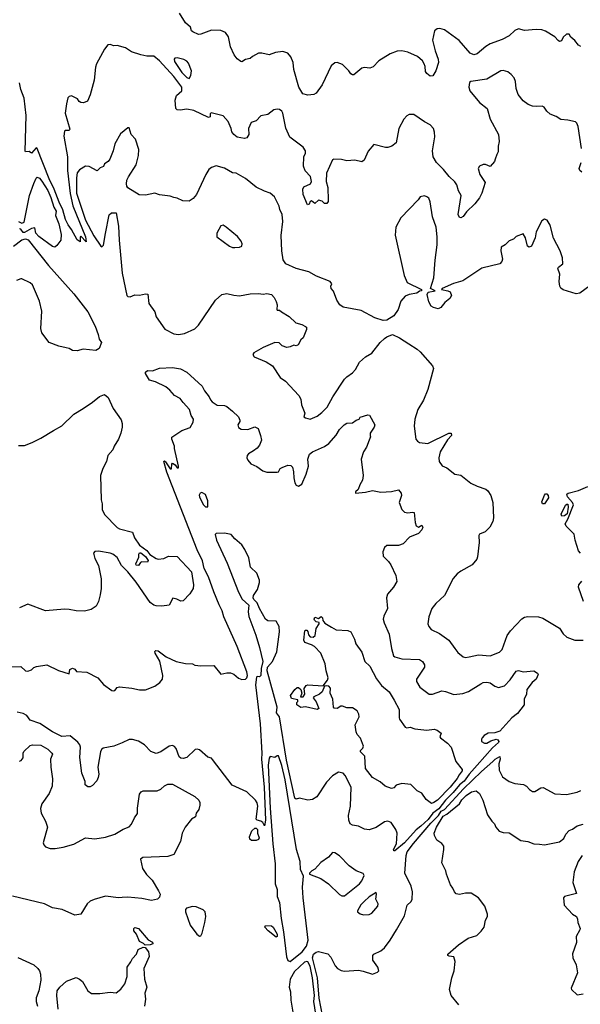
# Model space of a CAD drawing. Extents: x 2086813 to 2278017, y 548126 to 753336.
# Tile 19 of 256: x 2139575 to 2144341, y 602390 to 610760. Entities that reach past the tile are written whole.
import ezdxf

# ---------------------------------------------------------------- set-up
doc = ezdxf.new("R2010")
doc.units = 0

msp = doc.modelspace()

# ---------------------------------------------------------------- linework, layer by layer
at = {"layer": '0CON10XD'}
for points in [[(2144345, 610532.5), (2144325, 610542.5), (2144293.8, 610583.8), (2144261.2, 610611.2), (2144245, 610636.7), (2144222.3, 610637.7), (2144195, 610610), (2144179.7, 610580.3), (2144165, 610574.2), (2144151.3, 610581.3), (2144125, 610613.8), (2144045, 610663.3), (2144015, 610673.3), (2143965.9, 610675.9), (2143865, 610668), (2143815, 610681.2), (2143782.7, 610667.3), (2143735, 610621.2), (2143677.6, 610592.4), (2143575, 610554.3), (2143538.7, 610531.3), (2143465, 610468.6), (2143435, 610461.9), (2143404.1, 610474.1), (2143311.8, 610581.8), (2143185, 610674.3), (2143145.7, 610685.7), (2143125, 610681.9), (2143100.6, 610665), (2143083.1, 610585), (2143105.7, 610495), (2143132, 610425), (2143136, 610395), (2143113.3, 610325), (2143086.7, 610283.3), (2143065, 610280), (2143035, 610302.5), (2143025, 610320), (2143023, 610363), (2143014.5, 610384.5), (2142998.7, 610408.7), (2142955.5, 610445.5), (2142874.2, 610484.2), (2142825, 610494.3), (2142785, 610492.9), (2142725, 610470), (2142629.3, 610410.7), (2142580.7, 610359.3), (2142553, 610347), (2142505, 610352.5), (2142485, 610346.7), (2142415, 610291.2), (2142405, 610290), (2142390.5, 610300.5), (2142373.3, 610325), (2142318.3, 610378.3), (2142275, 610396), (2142255, 610393.8), (2142223, 610367), (2142146, 610205), (2142095.8, 610134.2), (2142075, 610123.3), (2142025, 610116.7), (2141980.7, 610130.7), (2141949.4, 610185), (2141905.8, 610335), (2141898.6, 610395), (2141879.2, 610445), (2141853.8, 610475), (2141811.7, 610488.3), (2141748.8, 610481.2), (2141695, 610462), (2141635, 610475.7), (2141605.8, 610474.2), (2141555, 610448), (2141535, 610430.8), (2141495, 610420), (2141465, 610400), (2141455, 610403.3), (2141425, 610426.2), (2141399.5, 610459.5), (2141367.7, 610527.7), (2141350.8, 610615), (2141325, 610650), (2141285, 610666.5), (2141205, 610670), (2141115, 610635.8), (2141095, 610634.2), (2141047.5, 610655), (2141036.7, 610665), (2141026.1, 610696.1), (2140983.6, 610733.6), (2140933.3, 610815)], [(2144350, 609665), (2144322.3, 609852.3), (2144311.2, 609881.2), (2144300.7, 609890.7), (2144234.1, 609905.9), (2144175, 609912), (2144136.5, 609936.5), (2144085, 609956.7), (2144055, 609983.3), (2144033.8, 610015), (2144015.5, 610025.5), (2143965, 610020.6), (2143935, 610024.3), (2143898.8, 610038.8), (2143855, 610068.8), (2143812.5, 610125), (2143794.2, 610175), (2143788.6, 610235), (2143778.6, 610265), (2143754, 610295), (2143725, 610315.7), (2143685, 610327.5), (2143665, 610325.8), (2143545, 610254.2), (2143410, 610235), (2143400, 610225), (2143393.3, 610185), (2143401.9, 610155), (2143484.6, 610054.6), (2143548, 610005), (2143574, 609915), (2143644.1, 609784.1), (2143650, 609725), (2143642, 609685), (2143643.3, 609636.7), (2143630, 609615), (2143617, 609573), (2143610, 609555), (2143575, 609512.5), (2143535, 609527.5), (2143515, 609527.5), (2143482.5, 609515), (2143473.3, 609495), (2143486.7, 609445), (2143533.3, 609375), (2143503.8, 609285), (2143483.8, 609245), (2143445, 609193.8), (2143372, 609125), (2143345, 609085.8), (2143326.1, 609076.1), (2143315, 609078), (2143301.4, 609105), (2143328, 609265), (2143306, 609306), (2143290.8, 609355), (2143275, 609382), (2143225, 609425.8), (2143177.1, 609485), (2143117.1, 609545), (2143088.6, 609595), (2143083.1, 609645), (2143103.1, 609765), (2143102.1, 609802.1), (2143092.5, 609835), (2143064.5, 609864.5), (2143015, 609891.4), (2142925, 609953.8), (2142885, 609953.3), (2142865, 609942.5), (2142840, 609915), (2142798, 609835), (2142776, 609714), (2142737.5, 609685), (2142705, 609673.8), (2142686.1, 609673.9), (2142585, 609697.5), (2142537, 609643), (2142502.5, 609565), (2142485, 609552.5), (2142423.6, 609566.4), (2142355, 609560), (2142310.7, 609570.7), (2142245, 609574), (2142233, 609567), (2142182.5, 609455), (2142179.4, 609385), (2142193.3, 609333.3), (2142198.8, 609225), (2142198.8, 609215), (2142185, 609196.7), (2142166.4, 609196.4), (2142147.1, 609217.1), (2142115, 609225.5), (2142085, 609196.2), (2142055, 609221.2), (2142043.8, 609215), (2142035, 609192.5), (2142022.5, 609185), (2141984.2, 609274.2), (2141982.3, 609317.7), (2141991.7, 609338.3), (2142047, 609363), (2142056.9, 609385), (2142048, 609428), (2142003.1, 609475), (2141988.8, 609515), (2141991.5, 609595), (2142004.3, 609625), (2142004.2, 609645), (2141983.8, 609675), (2141870.9, 609760.9), (2141838.5, 609838.5), (2141812, 609965), (2141805, 609982.5), (2141785, 609997.5), (2141765, 610000), (2141735, 609993.3), (2141685, 609953.3), (2141625, 609941.2), (2141585, 609901.2), (2141544.2, 609885.8), (2141521.4, 609835), (2141524, 609785), (2141505, 609756.2), (2141485, 609749.2), (2141425, 609762), (2141395, 609783.1), (2141379.5, 609805), (2141373.1, 609835), (2141346.7, 609895), (2141305, 609943.1), (2141202.7, 609967.3), (2141195, 609960), (2141195.6, 609934.4), (2141181.4, 609928.6), (2141055, 609988.9), (2140995, 609997.8), (2140938.5, 609991.5), (2140913.1, 609993.1), (2140903.6, 610003.6), (2140896.5, 610075), (2140909.4, 610115), (2140953.8, 610156.2), (2140953.3, 610185), (2140886.9, 610276.9), (2140765, 610411.1), (2140715, 610448.5), (2140655, 610449.7), (2140605, 610459.6), (2140527.1, 610487.1), (2140475, 610519.2), (2140405, 610538.8), (2140375, 610536.7), (2140345, 610547.5), (2140325, 610546.2), (2140295, 610510), (2140228.6, 610385), (2140219.4, 610355), (2140207.5, 610245), (2140175, 610120), (2140153, 610067), (2140118.3, 610051.7), (2140095, 610056.2), (2140080, 610065), (2140065.5, 610085.5), (2140015, 610111.4), (2139995, 610105.8), (2139984.5, 610095.5), (2139974.3, 610045.7), (2139960.6, 609965), (2140002.3, 609827.7), (2139995, 609818), (2139965, 609818.8), (2139957.5, 609812.5), (2139951.7, 609768.3), (2139983.1, 609593.1), (2139981.8, 609478.2), (2140003.4, 609283.4), (2140027.7, 609177.7), (2140135, 608912.5), (2140140, 608870), (2140095, 608920), (2140088.3, 608911.7), (2140088.3, 608871.7), (2140065, 608887.5), (2140015, 608977.5), (2139986.4, 609016.4), (2139965, 609062.5), (2139942.3, 609142.3), (2139910.3, 609209.7), (2139869.1, 609319.1), (2139825, 609407.5), (2139725, 609664), (2139715, 609671.2), (2139675, 609624), (2139655, 609638.8), (2139625, 609636.2), (2139622.6, 609642.6), (2139629.4, 609945), (2139613.5, 610093.5), (2139586.4, 610166.4), (2139575, 610222.5)], [(2141015, 610259.2), (2141029.4, 610285), (2141035.7, 610325), (2141010.9, 610390.9), (2140995, 610408), (2140970.9, 610420.9), (2140915, 610434.2), (2140895, 610432), (2140888, 610425), (2140892.3, 610405), (2140955, 610310), (2140995, 610267.5), (2141015, 610259.2)], [(2144495, 608551.2), (2144336.7, 608435), (2144305, 608428), (2144195, 608463.3), (2144176.1, 608476.1), (2144166.2, 608495), (2144161.4, 608535), (2144166.8, 608596.8), (2144150, 608645), (2144154.5, 608655.5), (2144193.3, 608685), (2144188.6, 608735), (2144170, 608795), (2144112.4, 608902.4), (2144085, 609012.5), (2144060, 609055), (2144035, 609063.3), (2144015, 609050), (2143965, 608957.5), (2143956.2, 608905), (2143926.2, 608835), (2143905, 608826.7), (2143892.5, 608835), (2143875.8, 608905.8), (2143855, 608940), (2143795, 608916.7), (2143772.5, 608895), (2143735, 608880), (2143703, 608847), (2143668.8, 608825), (2143666, 608795), (2143678.1, 608725), (2143674.3, 608705), (2143656, 608685), (2143505, 608646.2), (2143341.2, 608538.8), (2143261.7, 608518.3), (2143167.5, 608475), (2143160, 608465), (2143215, 608456), (2143233.3, 608445), (2143246.2, 608415), (2143231.7, 608388.3), (2143190, 608355), (2143155, 608312.5), (2143133, 608303), (2143093, 608313), (2143072.5, 608325), (2143052.7, 608362.7), (2143040, 608425), (2143047.5, 608442.5), (2143107.5, 608455), (2143067.5, 608475), (2143096.9, 608565), (2143105.6, 608715.6), (2143123.1, 608845), (2143124.1, 608914.1), (2143114.4, 608995), (2143085.5, 609085), (2143065, 609210), (2143052.3, 609242.3), (2143037.5, 609255), (2143015, 609261.4), (2142980, 609255), (2142962.5, 609227.5), (2142815.8, 609075), (2142772.9, 608995), (2142767, 608927), (2142843.9, 608583.9), (2142870, 608525), (2142990, 608465), (2142990, 608455), (2142975, 608452.5), (2142950, 608435), (2142885, 608424), (2142850.7, 608409.3), (2142815, 608367.5), (2142791.2, 608295), (2142755, 608243.3), (2142695.9, 608204.1), (2142665, 608201.2), (2142595, 608226.2), (2142477, 608287), (2142325, 608315.8), (2142296.8, 608336.8), (2142270, 608375), (2142242, 608452), (2142223.3, 608475), (2142220, 608495), (2142227.5, 608515), (2142213.3, 608535), (2142099.3, 608579.3), (2142032.5, 608615), (2141925, 608646), (2141836.7, 608685), (2141815, 608717.5), (2141803.9, 608793.9), (2141797.9, 608925), (2141810.9, 609045), (2141806.9, 609105), (2141786.9, 609145), (2141782, 609175), (2141740, 609255), (2141705, 609283.8), (2141656.7, 609303.3), (2141586.7, 609335), (2141495, 609410), (2141415, 609456.2), (2141385, 609459.2), (2141315, 609498.1), (2141245, 609517.1), (2141205.5, 609504.5), (2141184.5, 609485.5), (2141157.6, 609442.4), (2141077.6, 609272.4), (2141050.3, 609239.7), (2141015, 609218), (2140960.9, 609220.9), (2140915, 609243.6), (2140885, 609247.8), (2140855, 609260.6), (2140765, 609270.8), (2140725, 609284.3), (2140645, 609267.9), (2140591.8, 609271.8), (2140495, 609330.8), (2140485.8, 609345), (2140483.1, 609365), (2140485.8, 609395), (2140499.2, 609425), (2140565.8, 609525), (2140584.3, 609605), (2140586.9, 609655), (2140560, 609745), (2140523.3, 609785), (2140505, 609840), (2140495, 609840), (2140431.7, 609788.3), (2140384.2, 609705), (2140369.2, 609645), (2140342, 609575), (2140326.2, 609555), (2140295.8, 609534.2), (2140287.1, 609512.9), (2140259.5, 609500.5), (2140235, 609474.3), (2140165, 609510.8), (2140135, 609513.2), (2140085, 609482.8), (2140063.2, 609456.8), (2140057.2, 609415), (2140057.3, 609285), (2140135, 609054.2), (2140205, 608923.5), (2140265, 608835.6), (2140275, 608830), (2140287.6, 608842.4), (2140305, 608941.2), (2140335, 609100), (2140355, 609118.8), (2140395, 609117.5), (2140415.1, 609005), (2140419.9, 608885), (2140446.2, 608605), (2140485, 608414), (2140495.9, 608405.9), (2140515, 608404), (2140555, 608420), (2140595, 608417.1), (2140645, 608429.4), (2140665.6, 608425.6), (2140674, 608346), (2140723.1, 608275), (2140734.3, 608235), (2140810.3, 608130.3), (2140885, 608088.8), (2140925, 608083.8), (2140975, 608091.2), (2141065, 608132), (2141095, 608163.8), (2141240, 608375), (2141295, 608424.2), (2141335, 608432.5), (2141397, 608417), (2141445, 608412.5), (2141535, 608428.6), (2141605, 608432), (2141645, 608426.7), (2141675, 608432.5), (2141715, 608422.5), (2141738.8, 608398.8), (2141756.2, 608365), (2141763.3, 608335), (2141760, 608295), (2141765, 608290), (2141785, 608290), (2141800, 608275), (2141865, 608236.2), (2141921.7, 608181.7), (2141975, 608170), (2142005, 608152.5), (2142012.5, 608145), (2142013.3, 608125), (2141983.6, 608056.4), (2141965, 608037.5), (2141943, 607997), (2141925, 607987.5), (2141905, 607992.5), (2141875, 607977.5), (2141845, 607973.8), (2141807.7, 607987.7), (2141781.9, 608011.9), (2141745, 608014.3), (2141645.5, 607974.5), (2141565, 607926.7), (2141557.5, 607915), (2141567.5, 607895), (2141670.6, 607850.6), (2141725, 607818), (2141788.8, 607718.8), (2141835.7, 607685.7), (2141946.7, 607565), (2141966.2, 607535), (2141970, 607485), (2141998.8, 607415), (2141991.2, 607385), (2142005, 607374), (2142045, 607364.2), (2142105, 607390), (2142145, 607419.4), (2142188.5, 607465), (2142237.2, 607552.8), (2142336.6, 607703.4), (2142356, 607724), (2142405, 607756.9), (2142428.5, 607785), (2142465, 607847.5), (2142515, 607894), (2142568, 607925), (2142640, 608015), (2142675, 608048.8), (2142695.8, 608064.2), (2142745, 608083.8), (2142805, 608056), (2142884.4, 608004.4), (2142955, 607959.2), (2142980.8, 607935), (2143085, 607816.2), (2143093.8, 607795), (2143044.2, 607615), (2143008.1, 607525), (2142960.6, 607445), (2142933.3, 607365), (2142927.1, 607305), (2142943.8, 607195), (2142955.8, 607175.8), (2142974.2, 607164.2), (2143045, 607157.1), (2143222.5, 607245), (2143243.9, 607243.9), (2143246, 607225), (2143211.7, 607188.3), (2143150.6, 607085), (2143139.4, 607035), (2143142, 607005), (2143167.7, 606967.7), (2143205, 606950), (2143275, 606896.2), (2143325, 606886.7), (2143410.3, 606820.3), (2143463.4, 606793.4), (2143537.6, 606767.6), (2143553.8, 606755), (2143580, 606715), (2143598, 606655), (2143603.1, 606525), (2143597.5, 606495), (2143571.2, 606445), (2143533, 606407), (2143483.9, 606386.1), (2143477.5, 606375), (2143480, 606315), (2143467.1, 606195), (2143460, 606175), (2143422, 606125), (2143325, 606070.8), (2143295, 606048), (2143261.1, 606008.9), (2143187.1, 605865), (2143113.3, 605796.7), (2143080, 605755), (2143054, 605685), (2143043.3, 605625), (2143051.7, 605601.7), (2143072.5, 605575), (2143145, 605542), (2143223.8, 605485), (2143274.4, 605414.4), (2143300.3, 605380.3), (2143343.9, 605343.9), (2143365, 605338)], [(2144353, 609463), (2144337, 609477), (2144330, 609495), (2144347.5, 609545)], [(2139565, 609043.3), (2139595, 609030), (2139612.5, 609037.5), (2139660, 609265), (2139695, 609367.1), (2139715, 609412.9), (2139725, 609422.2), (2139745, 609412.9), (2139765, 609388), (2139815, 609308.2), (2139839.1, 609249.1), (2139866.9, 609166.9), (2139885, 609132), (2139880.4, 609095), (2139909.1, 609025), (2139928.2, 608935), (2139924.1, 608885.9), (2139890.7, 608839.3), (2139875, 608826.2), (2139855, 608831.1), (2139737, 608917), (2139712.5, 608945), (2139705, 608990), (2139675, 608983.3), (2139615, 608950), (2139605, 608950), (2139585, 608980), (2139575, 608982.5)], [(2141385, 608822.5), (2141405, 608823.3), (2141445, 608826.7), (2141462.5, 608835), (2141466.2, 608855), (2141458.3, 608878.3), (2141425.9, 608915.9), (2141330, 608995), (2141305, 609012), (2141285, 609008.6), (2141250.9, 608945), (2141252.2, 608915), (2141358.8, 608835), (2141385, 608822.5)], [(2139522, 608835), (2139592.4, 608887.6), (2139624.4, 608895.6), (2139648.5, 608888.5), (2139820.5, 608670.5), (2140035, 608428.9), (2140155.8, 608275), (2140216.7, 608155), (2140242.9, 608085), (2140250, 608045), (2140272, 608015), (2140250.8, 607965), (2140222.6, 607947.4), (2140115, 607958.4), (2140065, 607944.3), (2140025, 607946.8), (2139996, 607966), (2139969.3, 607969.3), (2139907.5, 607985), (2139827.3, 608015), (2139765, 608098.2), (2139753.9, 608135), (2139762.8, 608282.8), (2139745, 608365.7), (2139683.8, 608505), (2139665, 608522.5), (2139595, 608555.6), (2139585, 608557.1), (2139547.5, 608542.5)], [(2139495, 605258), (2139585, 605261.2), (2139625, 605226), (2139645, 605222), (2139675.7, 605234.3), (2139695.9, 605254.1), (2139717.5, 605262.5), (2139805, 605276.2), (2139905, 605226.7), (2139995, 605200), (2140002.5, 605235), (2140025, 605246.7), (2140045, 605237.5), (2140058.3, 605218.3), (2140145, 605213.3), (2140240, 605165), (2140288.3, 605108.3), (2140357.3, 605057.3), (2140375, 605054.3), (2140385, 605058), (2140405, 605084.2), (2140425, 605088.5), (2140527.6, 605077.6), (2140595, 605062.3), (2140645, 605063.8), (2140724.2, 605095), (2140766.9, 605125), (2140790.5, 605155), (2140792.5, 605185), (2140767.2, 605307.2), (2140726, 605375), (2140725, 605390), (2140732, 605398), (2140752.5, 605395), (2140820, 605345), (2140905, 605303.3), (2140985, 605286.9), (2141043.8, 605283.8), (2141065, 605272.5), (2141115, 605266.2), (2141225, 605270), (2141284, 605195), (2141335, 605207.5), (2141368.2, 605208.2), (2141396, 605195), (2141435, 605162.2), (2141465, 605151.1), (2141495.6, 605154.4), (2141505.6, 605164.4), (2141511.5, 605185), (2141506.7, 605215), (2141425, 605432.5), (2141311.2, 605685), (2141297.4, 605735), (2141270.2, 605785), (2141225.2, 605895), (2141181.3, 606025), (2141143.4, 606095), (2141129.1, 606159.1), (2141085, 606252.9), (2140825, 606913.8), (2140800, 607005), (2140805, 607010), (2140815, 607000), (2140855, 606942.5), (2140867, 606943), (2140868.3, 606981.7), (2140875, 606990), (2140896.4, 606976.4), (2140915, 606950), (2140925, 606950), (2140926.2, 606965), (2140890, 607115), (2140892.5, 607135), (2140868.8, 607195), (2140868.3, 607211.7), (2140953.4, 607266.6), (2141025, 607291.8), (2141050.7, 607339.3), (2141052.3, 607365), (2141034, 607395), (2141018.9, 607445), (2140964.5, 607504.5), (2140940.4, 607540.4), (2140890.6, 607565), (2140851.8, 607611.8), (2140818.8, 607638.8), (2140730.2, 607680.3), (2140678.1, 607695), (2140645, 607752), (2140645, 607762.5), (2140661.2, 607778.8), (2140705, 607773.8), (2140765, 607798.8), (2140875, 607802), (2140942.3, 607792.3), (2140995, 607764.3), (2141127.1, 607645), (2141147.1, 607605), (2141187.1, 607555), (2141197.3, 607527.3), (2141210.9, 607510.9), (2141255, 607483.8), (2141315, 607478.8), (2141335, 607471.2), (2141385, 607433.3), (2141435, 607382.5), (2141447.5, 607355), (2141447, 607343), (2141430, 607315), (2141435, 607292.5), (2141458.3, 607278.3), (2141515, 607276.7), (2141575, 607300), (2141602.5, 607285), (2141623.3, 607225), (2141630, 607185), (2141615, 607143.3), (2141595, 607118.8), (2141563.3, 607095), (2141519.5, 607070.5), (2141508, 607055), (2141506, 607035), (2141514, 607015), (2141538.8, 606985), (2141591.3, 606961.3), (2141643.3, 606925), (2141675, 606914.3), (2141765, 606913.3), (2141775, 606917.5), (2141790, 606945), (2141805.8, 606954.2), (2141855, 606973.8), (2141880.7, 606970.7), (2141893.3, 606955), (2141903.3, 606915), (2141904.2, 606864.2), (2141912.7, 606822.7), (2141925, 606802.5), (2141945, 606793.3), (2141975, 606812.5), (2142010.8, 606895), (2142030, 606965), (2142025.8, 607025), (2142039.2, 607065), (2142065, 607087.5), (2142167.2, 607132.8), (2142202.8, 607157.2), (2142265, 607228), (2142295, 607276.2), (2142334.2, 607315.8), (2142355, 607328.8), (2142405, 607332), (2142434.4, 607355.6), (2142460, 607365), (2142468.3, 607381.7), (2142535, 607400), (2142548.8, 607398.8), (2142593.3, 607315), (2142588.8, 607295), (2142553.8, 607245), (2142553.6, 607223.6), (2142556.7, 607215), (2142546.7, 607185), (2142522.5, 607125), (2142496.7, 607085), (2142476.7, 607025), (2142494, 606885), (2142490, 606845), (2142466, 606805), (2142453.6, 606766.4), (2142430, 606745), (2142430, 606735), (2142515, 606744), (2142573, 606757), (2142645, 606742), (2142735, 606749.2), (2142795, 606762.5), (2142816.7, 606735), (2142821.2, 606715), (2142802, 606655), (2142823.8, 606595), (2142845, 606574), (2142875, 606568), (2142915, 606573.3), (2142929.3, 606569.3), (2142935.8, 606485), (2142945, 606456.7), (2142965, 606446.2), (2142995, 606462.5), (2143001.2, 606445), (2142995, 606423.8), (2142965, 606391.2), (2142889.5, 606360.5), (2142835, 606303.3), (2142795, 606291.2), (2142695, 606290), (2142675, 606272.5), (2142661.2, 606235), (2142665, 606200), (2142710, 606155), (2142730, 606125), (2142773.3, 606035), (2142780, 605985), (2142753.8, 605935), (2142701.2, 605875), (2142693.8, 605845), (2142701.2, 605755), (2142670.5, 605689.5), (2142665.8, 605665), (2142672.4, 605632.4), (2142716.9, 605535), (2142735.7, 605415), (2142752.7, 605352.7), (2142765, 605342.5), (2142825, 605325.5), (2142975, 605320), (2142998.8, 605305), (2143016, 605275), (2143016, 605255), (2142948, 605155), (2142948, 605135), (2142976, 605085), (2143055, 605026), (2143085, 605027.1), (2143165, 605053.3), (2143195, 605048.9), (2143265, 605022.7), (2143342.4, 605032.4), (2143390.9, 605049.1), (2143493.8, 605115), (2143515, 605126), (2143545, 605129.4), (2143575, 605121.4), (2143615, 605094), (2143645, 605083.8), (2143695, 605096.7), (2143745, 605148), (2143795, 605221.2), (2143815, 605228.8), (2143855, 605216.2), (2143945, 605223.3), (2143976.2, 605206.2), (2143982.5, 605192.5), (2143965.4, 605154.6), (2143930.8, 605125), (2143887.5, 605065), (2143883.3, 605025), (2143863.8, 604985), (2143864, 604935), (2143807.4, 604862.6), (2143757.5, 604825), (2143657.4, 604712.6), (2143615, 604697.1), (2143556.7, 604695), (2143523.8, 604676.2), (2143506, 604655), (2143500, 604645), (2143501.2, 604625), (2143525, 604609.2), (2143545, 604610.6), (2143579.1, 604630.9), (2143625, 604643.6), (2143639.5, 604639.5), (2143647.5, 604625), (2143644.3, 604615), (2143595, 604570.4), (2143465, 604423.6), (2143395, 604346.2), (2143352.1, 604287.9), (2143315, 604257), (2143259.6, 604190.4), (2143193.7, 604125), (2143139, 604051), (2143088.4, 604015), (2143048.6, 603961.4), (2142986.5, 603903.4), (2142945, 603874.2), (2142845, 603763.3), (2142765, 603694.5), (2142755, 603694)], [(2139565, 607140), (2139615, 607141.2), (2139682.5, 607165), (2139755, 607201.2), (2139861.7, 607268.3), (2139934.1, 607305.9), (2140034.2, 607405.8), (2140114.2, 607455.8), (2140195, 607508.8), (2140252.7, 607557.3), (2140295, 607572.5), (2140328.3, 607548.3), (2140370, 607455), (2140437.7, 607357.7), (2140445.9, 607325.9), (2140445.8, 607295.8), (2140435.6, 607245), (2140414.4, 607195), (2140377.1, 607135), (2140367.5, 607102.5), (2140324.3, 607055), (2140311.9, 607005), (2140282.2, 606945), (2140263.1, 606885), (2140268.3, 606678.3), (2140276.2, 606645), (2140277.8, 606595), (2140295, 606554.3), (2140405, 606444.3), (2140425, 606433.1), (2140533, 606403), (2140550, 606355), (2140592.4, 606292.4), (2140655, 606248), (2140682.5, 606212.5), (2140735, 606178.8), (2140753.6, 606173.6), (2140799.3, 606180.7), (2140841.2, 606198.8), (2140915, 606196.2), (2141036.2, 606065), (2141053.8, 605955), (2141048.8, 605925), (2141020.5, 605879.5), (2140965, 605820), (2140945, 605816.7), (2140910, 605835), (2140877, 605843), (2140845, 605784.2), (2140785, 605775.6), (2140735, 605777.1), (2140715, 605784), (2140685, 605806.7), (2140565, 605977.5), (2140493.3, 606065), (2140439.7, 606119.7), (2140405, 606188.8), (2140367.5, 606215), (2140343.9, 606223.9), (2140245, 606242.5), (2140215, 606240), (2140202.5, 606225), (2140215, 606180), (2140245, 606120), (2140267.3, 606007.3), (2140267.5, 605925), (2140259.7, 605870.3)], [(2141175, 606620), (2141175, 606670), (2141155, 606722.5), (2141125, 606740), (2141110, 606735), (2141101.7, 606718.3), (2141102.5, 606705), (2141135, 606637.5), (2141155, 606620), (2141175, 606620)], [(2144035, 606644), (2144020, 606645), (2144015, 606660), (2144035, 606717.5), (2144045, 606728), (2144055, 606728), (2144068.8, 606715), (2144071.2, 606695), (2144035, 606644)], [(2144341.2, 606225), (2144325.8, 606245.8), (2144296.2, 606335), (2144287.5, 606385), (2144220, 606455), (2144211.2, 606475), (2144235.5, 606515), (2144283.1, 606635), (2144275, 606656), (2144231.2, 606705), (2144226.7, 606725), (2144236.1, 606733.9), (2144325, 606758.6), (2144405, 606792.5)], [(2144185, 606540), (2144178.8, 606555), (2144215, 606632.5), (2144225, 606642.5), (2144235, 606642.5), (2144238.8, 606615), (2144230, 606560), (2144205, 606541.2), (2144185, 606540)], [(2142755, 603694), (2142753.6, 603705), (2142778.1, 603755), (2142784, 603845), (2142774, 603875), (2142733.3, 603935), (2142705, 603945.7), (2142675, 603942), (2142605, 603894.3), (2142545, 603873.3), (2142505, 603877.8), (2142455, 603904.2), (2142405, 603911.9), (2142384.3, 603925), (2142372.2, 603955), (2142371.1, 603995), (2142388.2, 604075), (2142393.1, 604235), (2142342.7, 604335), (2142325, 604355.5), (2142285, 604362.9), (2142235, 604332.5), (2142182, 604278), (2142102, 604155), (2142065, 604130), (2142025, 604124), (2141955, 604142), (2141925, 604133.8), (2141915, 604143.3), (2141887.2, 604257.2), (2141843.7, 604465), (2141783.8, 604835), (2141758.6, 604868.6), (2141764.6, 604915), (2141677.9, 605225), (2141682.5, 605255), (2141723.5, 605305), (2141762.2, 605385), (2141783.5, 605555), (2141780.9, 605600.9), (2141755, 605645.8), (2141685, 605650.9), (2141665, 605663.5), (2141614.1, 605755.9), (2141593.2, 605803.2), (2141565, 605831.2), (2141559.2, 605845), (2141562.5, 605865), (2141595.8, 605915), (2141613.8, 605975), (2141613.3, 605996.7), (2141591.2, 606055), (2141536.7, 606105), (2141522.5, 606185), (2141490, 606255), (2141462.5, 606295), (2141405, 606346.7), (2141374.2, 606384.2), (2141315, 606394.2), (2141245, 606391.4), (2141237.8, 606382.2), (2141247.5, 606335), (2141338.7, 606138.7), (2141433.9, 605893.9), (2141465.2, 605835), (2141522.9, 605782.9), (2141518.4, 605725), (2141524.3, 605685.7), (2141582.8, 605527.2), (2141615, 605422), (2141641.2, 605305), (2141628, 605245), (2141623.9, 605186.1), (2141615, 605173.3), (2141595, 605177.5), (2141589.3, 605170.7), (2141580, 605105), (2141619.5, 604775), (2141632.8, 604525), (2141629.8, 604475), (2141652.2, 604235), (2141664.7, 603955.3), (2141655, 603907.5), (2141640.8, 603935), (2141625, 603948.1), (2141594.2, 603954.2), (2141586, 603965), (2141600, 604075), (2141595, 604103.3), (2141580.8, 604125), (2141505, 604195.7), (2141381.7, 604251.7), (2141215, 604472), (2141205, 604482), (2141175, 604490), (2141105, 604554), (2141085, 604558.6), (2141066.7, 604555), (2140995, 604489.2), (2140965, 604478.6), (2140945, 604482.9), (2140931.4, 604495), (2140904.3, 604565), (2140891.3, 604581.3), (2140875, 604588.6), (2140845, 604585.6), (2140774.3, 604535), (2140735, 604522.9), (2140689.2, 604539.2), (2140637.1, 604595), (2140585, 604626.2), (2140535, 604639.6), (2140505, 604640.8), (2140446.2, 604613.8), (2140375, 604585.4), (2140285, 604566.7), (2140270, 604555), (2140261.1, 604535), (2140238.9, 604405), (2140247.8, 604345), (2140242.8, 604317.2), (2140230.3, 604289.7), (2140195, 604250.8), (2140175, 604238), (2140155, 604237.5), (2140131.2, 604255), (2140132.5, 604285), (2140104.5, 604355), (2140087.5, 604487.5), (2140091.3, 604575), (2140086.2, 604596.2), (2140069.2, 604619.2), (2140005, 604672.2), (2139935, 604666.8), (2139854.3, 604705), (2139746.3, 604776.3), (2139664.7, 604804.7), (2139635.7, 604845), (2139605, 604862.5), (2139555, 604872.2)], [(2140585, 606120), (2140565, 606122.5), (2140562.5, 606135), (2140589.3, 606190.7), (2140587.5, 606215), (2140593.3, 606226.7), (2140605, 606226.7), (2140645, 606196.7), (2140668.8, 606161.2), (2140661.7, 606148.3), (2140615, 606152.5), (2140603.6, 606146.4), (2140585, 606120)], [(2144368, 605815), (2144324.5, 605935), (2144328.9, 605955), (2144353.4, 605986.6)], [(2140259.7, 605870.3), (2140245.8, 605814.2), (2140225, 605773.3), (2140183.9, 605746.1), (2140125, 605731.2), (2140055, 605734), (2139997.3, 605747.3), (2139955, 605750), (2139795, 605736), (2139645, 605790), (2139575, 605759.2)], [(2143075, 604098), (2143031.5, 604131.5), (2142994.2, 604184.2), (2142955, 604204.4), (2142899.2, 604259.2), (2142823.8, 604266.2), (2142776.4, 604253.6), (2142755, 604231.2), (2142735, 604224), (2142682.5, 604245), (2142640.5, 604280.5), (2142575, 604318), (2142513.8, 604395), (2142510.5, 604500.5), (2142472, 604535), (2142471.4, 604548.6), (2142492.3, 604567.7), (2142498, 604585), (2142471.5, 604651.5), (2142443.7, 604683.7), (2142435.6, 604705), (2142427.5, 604765), (2142460.8, 604835), (2142459.2, 604855), (2142444.5, 604884.5), (2142405, 604911.5), (2142355, 604908.8), (2142320, 604925), (2142305, 604922.9), (2142275, 604904.4), (2142248.3, 604908.3), (2142242.5, 604915), (2142236.4, 604985), (2142213.5, 605035), (2142216, 605076), (2142203.9, 605093.9), (2142185, 605097.5), (2142167, 605093), (2142146.5, 605045), (2142124.1, 605025.9), (2142076.7, 605005), (2142070, 604995), (2142095, 604962.5), (2142117.5, 604905), (2142103.6, 604896.4), (2142005, 604917.5), (2141964.1, 604914.1), (2141930, 604935), (2141930, 604955), (2141940, 604965), (2141938.3, 604978.3), (2141885, 604990), (2141876, 605015), (2141913, 605067), (2141935, 605083.3), (2141945, 605083.3), (2141963.8, 605065), (2141973.8, 605035), (2141962.5, 605002.5), (2141985, 605002.5), (2141998.8, 605025), (2141993.8, 605075), (2142011.1, 605098.9), (2142025, 605106.7), (2142155, 605097.5), (2142192.5, 605145), (2142197.5, 605165), (2142180, 605225), (2142173.3, 605285), (2142134.2, 605374.2), (2142080.5, 605430.5), (2142055, 605446.7), (2142000, 605465), (2141990, 605485), (2142000, 605565), (2142005, 605570), (2142015, 605570), (2142025, 605560), (2142030.5, 605530.5), (2142044.1, 605514.1), (2142069.2, 605510.8), (2142086.2, 605523.8), (2142096.2, 605585), (2142120, 605625), (2142120, 605635), (2142095, 605642.5), (2142082.5, 605655), (2142077.5, 605665), (2142085, 605680), (2142115, 605670), (2142137, 605687), (2142150, 605675), (2142151.7, 605651.7), (2142170.5, 605630.5), (2142225.8, 605595.8), (2142265, 605573.8), (2142365, 605568), (2142391.2, 605555), (2142421.2, 605495), (2142431.2, 605455), (2142482.7, 605382.7), (2142510, 605305), (2142552.2, 605265), (2142606.9, 605156.9), (2142651.1, 605101.1), (2142715.6, 605045), (2142758.1, 604975), (2142800.8, 604895), (2142800, 604825), (2142805, 604812.5), (2142853.3, 604745), (2142865, 604741.2), (2142895, 604746.2), (2142935, 604731.4), (2143035, 604721.2), (2143097.7, 604727.7), (2143125, 604720), (2143157.5, 604695), (2143147.5, 604665), (2143152.5, 604655), (2143210.4, 604610.4), (2143242.9, 604575), (2143281.5, 604455), (2143335.6, 604385.6), (2143335.6, 604375), (2143310.8, 604339.2), (2143295, 604308.9), (2143234, 604235), (2143128.1, 604125), (2143095, 604104.6), (2143075, 604098)], [(2143365, 605338), (2143395, 605343.8), (2143475, 605360.8), (2143575, 605350.8), (2143655, 605384), (2143676.7, 605405), (2143720, 605525), (2143746.3, 605563.7), (2143842.6, 605667.4), (2143865, 605680), (2143895, 605685.7), (2143985, 605683.1), (2144021.3, 605671.3), (2144165, 605588), (2144195, 605540), (2144225, 605512), (2144295, 605486.2), (2144364.2, 605484.2)], [(2139575, 604456.2), (2139588.3, 604461.7), (2139604.2, 604485.8), (2139604.2, 604525), (2139610.3, 604539.7), (2139665, 604588.8), (2139685, 604595.7), (2139755, 604591.4), (2139815, 604558.6), (2139850, 604525), (2139852.9, 604515), (2139838.5, 604475), (2139840.8, 604405), (2139854.5, 604305.5), (2139852.7, 604245), (2139827.3, 604182.7), (2139762.9, 604095), (2139751.9, 604055), (2139758.6, 604015), (2139795.4, 603945.4), (2139810.6, 603895), (2139773.9, 603763.9), (2139780, 603745), (2139795, 603730), (2139833.9, 603713.9), (2139875.8, 603714.2), (2139945, 603725.8), (2140035, 603750.8), (2140135, 603805.8), (2140212.8, 603797.2), (2140305, 603810), (2140383.8, 603836.2), (2140455, 603878), (2140505, 603897.5), (2140525, 603920), (2140550, 603975), (2140577.7, 604012.3), (2140576.1, 604056.1), (2140594.3, 604175), (2140608.8, 604195), (2140625, 604204), (2140745, 604205.8), (2140775, 604220), (2140805, 604248), (2140835, 604260), (2140875, 604260), (2141065, 604157.5), (2141097.5, 604125), (2141106.4, 604106.4), (2141106.4, 604083.6), (2141097.5, 604045), (2141076.1, 604013.9), (2141070, 603985), (2141035.8, 603964.2), (2140981.2, 603895), (2140955.9, 603844.1), (2140942, 603775), (2140885, 603663.3), (2140835, 603646), (2140621.7, 603638.3), (2140602.5, 603625), (2140618.8, 603545), (2140652.6, 603492.6), (2140700.8, 603445), (2140756, 603355), (2140770, 603325), (2140765, 603300), (2140747, 603283), (2140695, 603272), (2140615, 603290.8), (2140495, 603300), (2140447.7, 603297.7), (2140415, 603294), (2140305, 603310), (2140207.8, 603282.2), (2140175, 603266.7), (2140148, 603245), (2140095, 603156.7), (2140045, 603148), (2139936.7, 603196.7), (2139855, 603210.8), (2139785, 603244), (2139515, 603308.5)], [(2141875, 602752.5), (2141975.2, 602834.8), (2142012.2, 602885), (2142026.2, 602935), (2141985.1, 603295), (2141980.2, 603385), (2141988.3, 603478.3), (2141961.3, 603535), (2141960.4, 603605), (2141927.9, 603705), (2141831.1, 604298.9), (2141805, 604419.2), (2141775, 604502.5), (2141765, 604502.5), (2141743, 604487), (2141705, 604496.7), (2141695, 604482.5), (2141686.8, 604423.2), (2141703.4, 604056.6), (2141726.7, 603755), (2141747.4, 603585), (2141745.9, 603415), (2141763.3, 603365), (2141763.8, 603305), (2141783.3, 603255), (2141798.4, 603118.4), (2141818.6, 603005), (2141843.5, 602793.5), (2141855, 602762.4), (2141875, 602752.5)], [(2142148.4, 602295), (2142122.2, 602442.2), (2142106, 602615), (2142062.9, 602785), (2142073.6, 602816.4), (2142095, 602834.6), (2142115, 602838.2), (2142195, 602819.2), (2142221.2, 602791.2), (2142256.7, 602716.7), (2142276, 602695), (2142307, 602677), (2142335, 602671.5), (2142455, 602680), (2142495, 602672.9), (2142575, 602646), (2142615.9, 602664.1), (2142626.7, 602675), (2142618.8, 602705), (2142578, 602765), (2142576.2, 602805), (2142585, 602816), (2142645, 602845.8), (2142675, 602870.8), (2142725.6, 602935), (2142776.9, 603023.1), (2142846.7, 603143.3), (2142868.2, 603231.8), (2142904, 603265), (2142910.8, 603285), (2142914, 603345), (2142904.2, 603394.2), (2142848.6, 603505), (2142859.2, 603655), (2142870, 603685), (2142923.1, 603756.9), (2143071.1, 603928.9), (2143135, 603994.5), (2143158.7, 604031.3), (2143185, 604046.1), (2143348.3, 604221.7), (2143500.2, 604369.8), (2143596.8, 604453.2), (2143615.6, 604475), (2143657.1, 604497.1), (2143660, 604475), (2143646.9, 604435), (2143650.3, 604380.3), (2143680, 604325), (2143735, 604283.1), (2143785, 604267.1), (2143858.8, 604258.8), (2143883.9, 604243.9), (2143907.5, 604215), (2143935, 604198.8), (2143955, 604200), (2144005, 604230), (2144025, 604234), (2144125, 604179.2), (2144222.7, 604172.7), (2144315, 604193.5), (2144345, 604207.9)], [(2143308.8, 602385), (2143243.8, 602465), (2143230, 602515), (2143250, 602615), (2143269.2, 602675), (2143276.1, 602753.9), (2143265, 602792.5), (2143225, 602798.8), (2143213.8, 602805), (2143213.3, 602815), (2143304.5, 602895.5), (2143388.6, 602951.4), (2143460, 602975), (2143499.1, 603010.9), (2143522.2, 603045), (2143533.5, 603105), (2143550.8, 603135), (2143550.5, 603155), (2143528.1, 603225), (2143474.6, 603294.6), (2143414.3, 603334.3), (2143365, 603334.3), (2143315, 603324), (2143285, 603330), (2143270, 603345), (2143257.9, 603377.9), (2143237.5, 603405), (2143202.5, 603495), (2143198, 603525), (2143162.3, 603592.3), (2143181.5, 603705), (2143179.4, 603735), (2143165, 603757.5), (2143121.4, 603785), (2143101.9, 603825), (2143099.5, 603845), (2143117.5, 603895), (2143175, 603988.6), (2143204.7, 604005.3), (2143314.3, 604095), (2143335, 604128.2), (2143370, 604165), (2143415, 604197.3), (2143455, 604204.4), (2143485, 604180.8), (2143510.8, 604125), (2143550.5, 604000.5), (2143588, 603948), (2143612.5, 603925), (2143623.3, 603895), (2143651.7, 603861.7), (2143685, 603850), (2143735, 603846.2), (2143835, 603781.2), (2143894.1, 603774.1), (2143945, 603753.8), (2143992.5, 603752.5), (2144035, 603745.8), (2144165, 603772), (2144199.5, 603800.5), (2144217.5, 603835), (2144245, 603867.5), (2144275, 603877.5), (2144315, 603906.2), (2144365, 603920)], [(2141545, 603782.9), (2141532.9, 603795), (2141528.6, 603815), (2141549.2, 603865), (2141575, 603886), (2141586.7, 603886.7), (2141597, 603877), (2141596.2, 603845), (2141612, 603805), (2141605, 603790.8), (2141585, 603783.3), (2141545, 603782.9)], [(2142335, 603312.7), (2142465, 603413), (2142485, 603439.6), (2142504.4, 603485), (2142495, 603500.8), (2142435, 603524.3), (2142376.6, 603566.6), (2142295, 603653.3), (2142255, 603677.5), (2142235, 603680), (2142199.5, 603640.5), (2142134.3, 603595.7), (2142085, 603537.5), (2142060, 603525), (2142040, 603505), (2142040, 603495), (2142135, 603458.8), (2142201.2, 603415), (2142295, 603324), (2142315, 603312.9), (2142335, 603312.7)], [(2144356, 603655), (2144321.2, 603605), (2144288, 603515), (2144276.2, 603425), (2144308.8, 603331.2), (2144205, 603307.5), (2144197.5, 603295), (2144203.9, 603233.9), (2144275, 603156.7), (2144307.5, 603135), (2144316.7, 603115), (2144318.8, 603085), (2144339.2, 603035), (2144337.9, 603022.1), (2144306.1, 602966.1), (2144308, 602915), (2144275, 602820), (2144276.7, 602785), (2144306.2, 602725), (2144316.4, 602656.4), (2144263.6, 602526.4), (2144267, 602517), (2144315, 602471.2), (2144365, 602478)], [(2142498.3, 603151.7), (2142545, 603152.5), (2142570, 603165), (2142618.8, 603225), (2142621.2, 603245), (2142603.8, 603285), (2142608.8, 603325), (2142605, 603340), (2142545, 603304.6), (2142503.2, 603265), (2142475, 603234.4), (2142447.5, 603185), (2142446.7, 603175), (2142468.3, 603158.3), (2142498.3, 603151.7)], [(2141105, 602968.8), (2141115, 602971.2), (2141127.8, 602995), (2141150.3, 603085), (2141157.2, 603135), (2141151.9, 603175), (2141135, 603194.2), (2141075, 603218.1), (2141045, 603220), (2140992.5, 603207.5), (2140984, 603196), (2140984.2, 603175), (2141025, 603063.8), (2141082, 602985), (2141105, 602968.8)], [(2140643, 602893), (2140628.3, 602908.3), (2140595, 602922.5), (2140568, 602985), (2140546.9, 603015), (2140546.9, 603035), (2140555, 603044.3), (2140585.6, 603035), (2140668, 602938), (2140705, 602917.5), (2140706.4, 602903.6), (2140685, 602894.4), (2140643, 602893)], [(2141755, 602962), (2141686.7, 603015), (2141660, 603045), (2141665, 603060), (2141715, 603058), (2141731.2, 603045), (2141762.9, 602985), (2141763.8, 602966.2), (2141755, 602962)], [(2139902.5, 602347.5), (2139891.3, 602465), (2139894.7, 602505.3), (2139917.8, 602535), (2139974.2, 602585.8), (2140055, 602617.1), (2140085, 602604.3), (2140110, 602585), (2140153.6, 602503.6), (2140185, 602482.5), (2140257.4, 602482.6), (2140345, 602491.8), (2140395, 602487.5), (2140435, 602518.5), (2140468.2, 602565), (2140488.8, 602625), (2140487.7, 602705), (2140520.2, 602749.8), (2140535, 602780), (2140567.1, 602815), (2140582.5, 602855), (2140625, 602876.2), (2140642.5, 602872.5), (2140669.4, 602835), (2140677.3, 602795), (2140630.6, 602695), (2140635.7, 602605), (2140656, 602535), (2140638.8, 602485), (2140645.8, 602435), (2140637.5, 602375)], [(2139558.3, 602788.3), (2139695, 602724.4), (2139730, 602695), (2139744.3, 602675), (2139752.9, 602645), (2139754.4, 602595), (2139738.2, 602505), (2139716.7, 602445), (2139715.6, 602415), (2139727.1, 602375)], [(2142105.5, 602214.5), (2142076.5, 602415), (2142080.9, 602465), (2142063.7, 602615), (2142043.3, 602715), (2142025, 602749.7), (2142015, 602753.8), (2141995, 602746.9), (2141911.9, 602668.1), (2141873.8, 602605), (2141866.7, 602535), (2141877.7, 602495), (2141881.1, 602425), (2141899.1, 602305)]]:
    msp.add_lwpolyline(points, dxfattribs=at)

doc.saveas('drawing.dxf')
